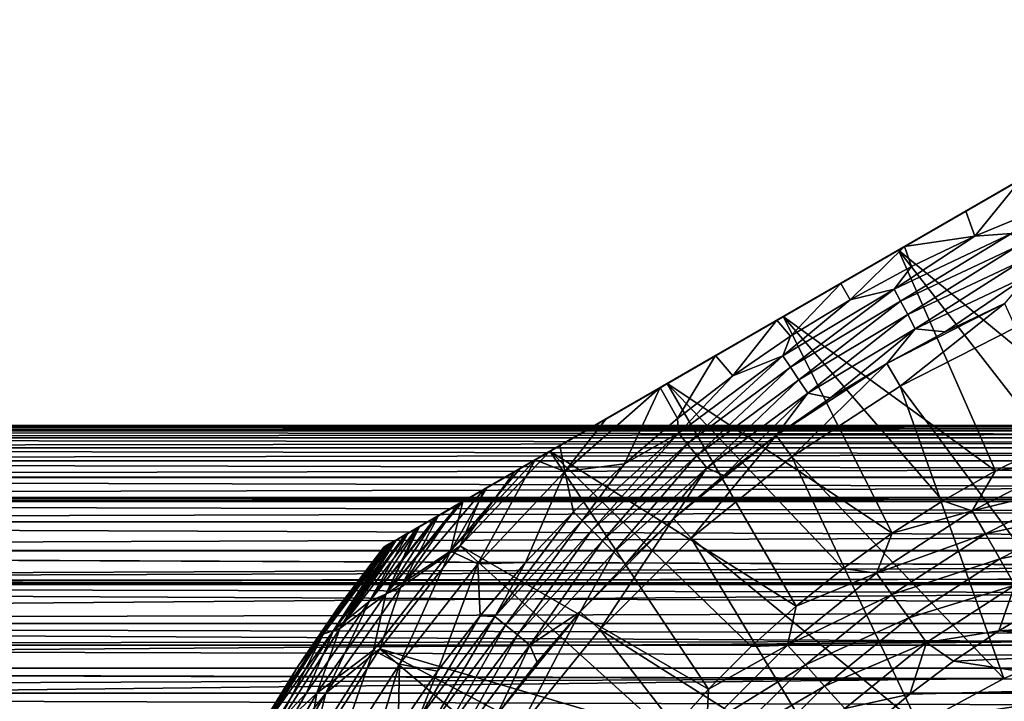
# Model space of a CAD drawing. Header units: metres. Extents: x -109 to 109, y -505 to 40.
# Tile 189 of 256: x -23 to -8, y -30 to -19. Entities that reach past the tile are written whole.
import ezdxf

# ---------------------------------------------------------------- set-up
doc = ezdxf.new("R2010")
doc.units = ezdxf.units.M
doc.layers.add('solid_K244224000C74', color=7, linetype='CONTINUOUS')

msp = doc.modelspace()

# ---------------------------------------------------------------- linework, layer by layer
at = {"layer": 'solid_K244224000C74'}
for points in [[(-3.335342, -19.254299, 68.857361), (-17.164658, -27.238659, 68.857361), (-17.146996, -27.22846, 69.067734)], [(-3.335342, -19.254299, 53.269997), (-17.164658, -27.238659, 53.269997), (-17.164658, -27.238659, 68.857361)], [(-3.335342, -19.254299, 68.857361), (-3.335342, -19.254299, 53.269997), (-17.164658, -27.238659, 68.857361)], [(-3.335342, -19.254299, 53.269997), (-3.355097, -19.265705, 52.929691), (-17.164658, -27.238659, 53.269997)], [(-3.355097, -19.265705, 52.929691), (-17.144903, -27.227253, 52.929691), (-17.164658, -27.238659, 53.269997)], [(-3.353005, -19.264498, 69.067726), (-3.335342, -19.254299, 68.857361), (-17.146996, -27.22846, 69.067734)], [(-3.353005, -19.264498, 69.067726), (-17.146996, -27.22846, 69.067734), (-17.09194, -27.196674, 69.282707)], [(-3.355097, -19.265705, 52.929691), (-3.41511, -19.300354, 52.588116), (-17.144903, -27.227253, 52.929691)], [(-3.41511, -19.300354, 52.588116), (-17.08489, -27.192604, 52.588116), (-17.144903, -27.227253, 52.929691)], [(-3.408067, -19.296288, 69.282722), (-3.353005, -19.264498, 69.067726), (-17.09194, -27.196674, 69.282707)], [(-3.408067, -19.296288, 69.282722), (-17.09194, -27.196674, 69.282707), (-17.076372, -27.187687, 69.32576)], [(-3.41511, -19.300354, 52.588116), (-3.458792, -19.325573, 52.423935), (-17.08489, -27.192604, 52.588116)], [(-3.458792, -19.325573, 52.423935), (-17.041208, -27.167385, 52.423935), (-17.08489, -27.192604, 52.588116)], [(-3.42363, -19.305273, 69.32576), (-3.408067, -19.296288, 69.282722), (-17.076372, -27.187687, 69.32576)], [(-3.42363, -19.305273, 69.32576), (-17.076372, -27.187687, 69.32576), (-16.993389, -27.139776, 69.505981)], [(-3.458792, -19.325573, 52.423935), (-3.518191, -19.359867, 52.24271), (-17.041208, -27.167385, 52.423935)], [(-3.518191, -19.359867, 52.24271), (-16.98181, -27.133091, 52.24271), (-17.041208, -27.167385, 52.423935)], [(-3.506635, -19.353195, 69.506027), (-3.42363, -19.305273, 69.32576), (-16.993389, -27.139776, 69.505981)], [(-3.506635, -19.353195, 69.506027), (-16.993389, -27.139776, 69.505981), (-16.843939, -27.053492, 69.736313)], [(-3.518191, -19.359867, 52.24271), (-3.668252, -19.446505, 51.893597), (-16.98181, -27.133091, 52.24271)], [(-3.656081, -19.439478, 69.736336), (-3.506635, -19.353195, 69.506027), (-16.843939, -27.053492, 69.736313)], [(-3.668252, -19.446505, 51.893597), (-16.831749, -27.046453, 51.893597), (-16.98181, -27.133091, 52.24271)], [(-3.656081, -19.439478, 69.736336), (-16.843939, -27.053492, 69.736313), (-16.806156, -27.031677, 69.784462)], [(-3.668252, -19.446505, 51.893597), (-3.842588, -19.547157, 51.585159), (-16.831749, -27.046453, 51.893597)], [(-3.693844, -19.461281, 69.784462), (-3.656081, -19.439478, 69.736336), (-16.806156, -27.031677, 69.784462)], [(-3.693844, -19.461281, 69.784462), (-16.806156, -27.031677, 69.784462), (-16.638168, -26.93469, 69.968246)], [(-3.861828, -19.558266, 69.968246), (-3.693844, -19.461281, 69.784462), (-16.638168, -26.93469, 69.968246)], [(-3.842588, -19.547157, 51.585159), (-16.657412, -26.945801, 51.585159), (-16.831749, -27.046453, 51.893597)], [(-3.842588, -19.547157, 51.585159), (-3.871681, -19.563955, 51.539776), (-16.657412, -26.945801, 51.585159)], [(-3.871681, -19.563955, 51.539776), (-16.628319, -26.929003, 51.539776), (-16.657412, -26.945801, 51.585159)], [(-3.861828, -19.558266, 69.968246), (-16.638168, -26.93469, 69.968246), (-16.372776, -26.781466, 70.195801)], [(-3.871681, -19.563955, 51.539776), (-4.136624, -19.716921, 51.181793), (-16.628319, -26.929003, 51.539776)], [(-4.127189, -19.711473, 70.195778), (-3.861828, -19.558266, 69.968246), (-16.372776, -26.781466, 70.195801)], [(-4.136624, -19.716921, 51.181793), (-16.363377, -26.776039, 51.181793), (-16.628319, -26.929003, 51.539776)], [(-4.127189, -19.711473, 70.195778), (-16.372776, -26.781466, 70.195801), (-16.340015, -26.762552, 70.220238)], [(-4.136624, -19.716921, 51.181793), (-4.472973, -19.911112, 50.821987), (-16.363377, -26.776039, 51.181793)], [(-4.159983, -19.730406, 70.220238), (-4.127189, -19.711473, 70.195778), (-16.340015, -26.762552, 70.220238)], [(-4.159983, -19.730406, 70.220238), (-16.340015, -26.762552, 70.220238), (-16.045071, -26.592264, 70.414139)], [(-4.45486, -19.900654, 70.414101), (-4.159983, -19.730406, 70.220238), (-16.045071, -26.592264, 70.414139)], [(-4.472973, -19.911112, 50.821987), (-16.027027, -26.581846, 50.821987), (-16.363377, -26.776039, 51.181793)], [(-4.847914, -20.127584, 70.619438), (-4.45486, -19.900654, 70.414101), (-16.045071, -26.592264, 70.414139)], [(-4.472973, -19.911112, 50.821987), (-4.526681, -19.94212, 50.771214), (-16.027027, -26.581846, 50.821987)], [(-4.526681, -19.94212, 50.771214), (-15.973318, -26.550838, 50.771214), (-16.027027, -26.581846, 50.821987)], [(-4.526681, -19.94212, 50.771214), (-4.890847, -20.15237, 50.465565), (-15.973318, -26.550838, 50.771214)], [(-4.847914, -20.127584, 70.619438), (-16.045071, -26.592264, 70.414139), (-15.646781, -26.362312, 70.621895)], [(-4.890847, -20.15237, 50.465565), (-15.609155, -26.34059, 50.465565), (-15.973318, -26.550838, 50.771214)], [(-4.847914, -20.127584, 70.619438), (-15.646781, -26.362312, 70.621895), (-15.189897, -26.09853, 70.808586)], [(-4.890847, -20.15237, 50.465565), (-5.398267, -20.44533, 50.121216), (-15.609155, -26.34059, 50.465565)], [(-5.310028, -20.394384, 70.808563), (-4.847914, -20.127584, 70.619438), (-15.189897, -26.09853, 70.808586)], [(-5.310028, -20.394384, 70.808563), (-15.189897, -26.09853, 70.808586), (-14.65399, -25.789124, 70.978676)], [(-5.310028, -20.394384, 70.808563), (-14.65399, -25.789124, 70.978676), (-5.84601, -20.703835, 70.978676)], [(-5.398267, -20.44533, 50.121216), (-15.101737, -26.04763, 50.121216), (-15.609155, -26.34059, 50.465565)], [(-5.398267, -20.44533, 50.121216), (-5.621648, -20.574299, 49.992058), (-15.101737, -26.04763, 50.121216)], [(-5.621648, -20.574299, 49.992058), (-14.878352, -25.918659, 49.992058), (-15.101737, -26.04763, 50.121216)], [(-5.621648, -20.574299, 49.992058), (-5.999775, -20.79261, 49.800003), (-14.878352, -25.918659, 49.992058)], [(-5.84601, -20.703835, 70.978676), (-14.65399, -25.789124, 70.978676), (-12.877735, -24.763603, 71.376678)], [(-5.84601, -20.703835, 70.978676), (-12.877735, -24.763603, 71.376678), (-7.622265, -21.729355, 71.376678)], [(-5.999775, -20.79261, 49.800003), (-14.500234, -25.700352, 49.800007), (-14.878352, -25.918659, 49.992058)], [(-5.999775, -20.79261, 49.800003), (-6.696299, -21.19475, 49.513718), (-14.500234, -25.700352, 49.800007)], [(-6.696299, -21.19475, 49.513718), (-13.803716, -25.298218, 49.513725), (-14.500234, -25.700352, 49.800007)], [(-6.696299, -21.19475, 49.513718), (-7.484477, -21.649803, 49.274021), (-13.803716, -25.298218, 49.513725)], [(-7.484477, -21.649803, 49.274021), (-13.015549, -24.84317, 49.274029), (-13.803716, -25.298218, 49.513725)], [(-7.484477, -21.649803, 49.274021), (-7.517081, -21.668627, 49.265759), (-13.015549, -24.84317, 49.274029)], [(-7.517081, -21.668627, 49.265759), (-12.982916, -24.824329, 49.265759), (-13.015549, -24.84317, 49.274029)], [(-7.517081, -21.668627, 49.265759), (-8.353824, -22.151722, 49.092327), (-12.982916, -24.824329, 49.265759)], [(-7.622265, -21.729355, 71.376678), (-12.877735, -24.763603, 71.376678), (-11.123573, -23.750837, 71.575195)], [(-7.622265, -21.729355, 71.376678), (-11.123573, -23.750837, 71.575195), (-9.376428, -22.742123, 71.575195)], [(-6.247448, -25.320101, 75.221321), (-7.622265, -21.729355, 71.376678), (-9.376428, -22.742123, 71.575195)], [(-8.22165, -22.533871, 48.599087), (-8.353824, -22.151722, 49.092327), (-7.517081, -21.668627, 49.265759)], [(-7.24394, -22.128891, 48.599087), (-8.22165, -22.533871, 48.599087), (-7.517081, -21.668627, 49.265759)], [(-8.353824, -22.151722, 49.092327), (-12.146212, -24.341257, 49.092335), (-12.982916, -24.824329, 49.265759)], [(-8.353824, -22.151722, 49.092327), (-9.284962, -22.689314, 48.978622), (-12.146212, -24.341257, 49.092335)], [(-8.22165, -22.533871, 48.599087), (-9.284962, -22.689314, 48.978622), (-8.353824, -22.151722, 49.092327)], [(-7.665793, -22.493137, 48.427227), (-8.22165, -22.533871, 48.599087), (-7.24394, -22.128891, 48.599087)], [(-7.665793, -22.493137, 48.427227), (-9.44287, -23.333632, 48.427227), (-8.22165, -22.533871, 48.599087)], [(-9.344378, -23.517897, 48.287544), (-9.44287, -23.333632, 48.427227), (-7.665793, -22.493137, 48.427227)], [(-7.585837, -22.686169, 48.287544), (-9.344378, -23.517897, 48.287544), (-7.665793, -22.493137, 48.427227)], [(-9.44287, -23.333632, 48.427227), (-9.176826, -22.989466, 48.599087), (-8.22165, -22.533871, 48.599087)], [(-8.22165, -22.533871, 48.599087), (-9.176826, -22.989466, 48.599087), (-9.284962, -22.689314, 48.978622)], [(-9.284962, -22.689314, 48.978622), (-11.215078, -23.803667, 48.978626), (-12.146212, -24.341257, 49.092335)], [(-9.284962, -22.689314, 48.978622), (-10.250019, -23.24649, 48.939869), (-11.215078, -23.803667, 48.978626)], [(-7.906123, -26.087486, 75.221321), (-9.376428, -22.742123, 71.575195), (-11.123573, -23.750837, 71.575195)], [(-10.106847, -23.494427, 48.599087), (-10.250019, -23.24649, 48.939869), (-9.284962, -22.689314, 48.978622)], [(-9.176826, -22.989466, 48.599087), (-10.106847, -23.494427, 48.599087), (-9.284962, -22.689314, 48.978622)], [(-7.08718, -25.681328, 75.221321), (-6.247448, -25.320101, 75.221321), (-9.376428, -22.742123, 71.575195)], [(-7.906123, -26.087486, 75.221321), (-7.08718, -25.681328, 75.221321), (-9.376428, -22.742123, 71.575195)], [(-9.236276, -23.720144, 48.184708), (-9.344378, -23.517897, 48.287544), (-7.585837, -22.686169, 48.287544)], [(-7.498078, -22.898037, 48.184708), (-9.236276, -23.720144, 48.184708), (-7.585837, -22.686169, 48.287544)], [(-9.121596, -23.934694, 48.121601), (-9.236276, -23.720144, 48.184708), (-7.498078, -22.898037, 48.184708)], [(-7.404981, -23.122795, 48.121601), (-9.121596, -23.934694, 48.121601), (-7.498078, -22.898037, 48.184708)], [(-9.44287, -23.333632, 48.427227), (-10.106847, -23.494427, 48.599087), (-9.176826, -22.989466, 48.599087)], [(-11.009167, -24.047369, 48.599087), (-11.215078, -23.803667, 48.978626), (-10.250019, -23.24649, 48.939869)], [(-10.106847, -23.494427, 48.599087), (-11.009167, -24.047369, 48.599087), (-10.250019, -23.24649, 48.939869)], [(-8.671086, -23.981709, 48.099998), (-9.121596, -23.934694, 48.121601), (-7.404981, -23.122795, 48.121601)], [(-7.768609, -23.551254, 48.099998), (-8.671086, -23.981709, 48.099998), (-7.404981, -23.122795, 48.121601)], [(-9.44287, -23.333632, 48.427227), (-11.129007, -24.344263, 48.427227), (-10.106847, -23.494427, 48.599087)], [(-11.012929, -24.517988, 48.287544), (-11.129007, -24.344263, 48.427227), (-9.44287, -23.333632, 48.427227)], [(-9.344378, -23.517897, 48.287544), (-11.012929, -24.517988, 48.287544), (-9.44287, -23.333632, 48.427227)], [(-11.129007, -24.344263, 48.427227), (-11.009167, -24.047369, 48.599087), (-10.106847, -23.494427, 48.599087)], [(-10.885523, -24.708664, 48.184708), (-11.012929, -24.517988, 48.287544), (-9.344378, -23.517897, 48.287544)], [(-9.236276, -23.720144, 48.184708), (-10.885523, -24.708664, 48.184708), (-9.344378, -23.517897, 48.287544)], [(-9.550033, -24.458933, 53.099995), (-7.768609, -23.551254, 53.099995), (-9.35, -24.805325, 53.499996)], [(-7.768609, -23.551254, 48.099998), (-7.768609, -23.551254, 53.099995), (-9.550033, -24.458933, 53.099995)], [(-7.768609, -23.551254, 48.099998), (-9.550033, -24.458933, 53.099995), (-8.671086, -23.981709, 48.099998)], [(-7.768609, -23.551254, 53.099995), (-7.605975, -23.9167, 53.499996), (-9.35, -24.805325, 53.499996)], [(-9.472105, -27.029709, 75.221321), (-11.123573, -23.750837, 71.575195), (-12.877735, -24.763603, 71.376678)], [(-11.881311, -24.646778, 48.599087), (-12.146212, -24.341257, 49.092335), (-11.215078, -23.803667, 48.978626)], [(-11.009167, -24.047369, 48.599087), (-11.881311, -24.646778, 48.599087), (-11.215078, -23.803667, 48.978626)], [(-8.701876, -26.537386, 75.221321), (-7.906123, -26.087486, 75.221321), (-11.123573, -23.750837, 71.575195)], [(-9.472105, -27.029709, 75.221321), (-8.701876, -26.537386, 75.221321), (-11.123573, -23.750837, 71.575195)], [(-10.750365, -24.910942, 48.121601), (-10.885523, -24.708664, 48.184708), (-9.236276, -23.720144, 48.184708)], [(-9.121596, -23.934694, 48.121601), (-10.750365, -24.910942, 48.121601), (-9.236276, -23.720144, 48.184708)], [(-10.402714, -24.981462, 48.099998), (-10.750365, -24.910942, 48.121601), (-9.121596, -23.934694, 48.121601)], [(-9.550033, -24.458933, 48.099998), (-10.402714, -24.981462, 48.099998), (-9.121596, -23.934694, 48.121601)], [(-8.671086, -23.981709, 48.099998), (-9.550033, -24.458933, 48.099998), (-9.121596, -23.934694, 48.121601)], [(-8.671086, -23.981709, 48.099998), (-9.550033, -24.458933, 53.099995), (-9.550033, -24.458933, 48.099998)], [(-7.605884, -23.91666, 27.37269), (-6.467299, -28.667719, 9.553786), (-9.350054, -24.805355, 27.37269)], [(-7.605884, -23.91666, 27.37269), (-9.350054, -24.805355, 27.37269), (-7.605975, -23.9167, 53.499996)], [(-9.350054, -24.805355, 27.37269), (-9.35, -24.805325, 53.499996), (-7.605975, -23.9167, 53.499996)], [(-11.129007, -24.344263, 48.427227), (-11.881311, -24.646778, 48.599087), (-11.009167, -24.047369, 48.599087)], [(-12.72089, -25.29101, 48.599087), (-12.982916, -24.824329, 49.265759), (-12.146212, -24.341257, 49.092335)], [(-11.881311, -24.646778, 48.599087), (-12.72089, -25.29101, 48.599087), (-12.146212, -24.341257, 49.092335)], [(-11.129007, -24.344263, 48.427227), (-12.707966, -25.515299, 48.427227), (-11.881311, -24.646778, 48.599087)], [(-12.575418, -25.676809, 48.287544), (-12.707966, -25.515299, 48.427227), (-11.129007, -24.344263, 48.427227)], [(-11.012929, -24.517988, 48.287544), (-12.575418, -25.676809, 48.287544), (-11.129007, -24.344263, 48.427227)], [(-12.429935, -25.85408, 48.184708), (-12.575418, -25.676809, 48.287544), (-11.012929, -24.517988, 48.287544)], [(-10.885523, -24.708664, 48.184708), (-12.429935, -25.85408, 48.184708), (-11.012929, -24.517988, 48.287544)], [(-11.226751, -25.547813, 53.099995), (-9.550033, -24.458933, 53.099995), (-10.991584, -25.871382, 53.499996)], [(-9.550033, -24.458933, 48.099998), (-9.550033, -24.458933, 53.099995), (-11.226751, -25.547813, 53.099995)], [(-9.550033, -24.458933, 48.099998), (-11.226751, -25.547813, 53.099995), (-10.402714, -24.981462, 48.099998)], [(-9.550033, -24.458933, 53.099995), (-9.35, -24.805325, 53.499996), (-10.991584, -25.871382, 53.499996)], [(-12.707966, -25.515299, 48.427227), (-12.72089, -25.29101, 48.599087), (-11.881311, -24.646778, 48.599087)], [(-12.275603, -26.042135, 48.121601), (-12.429935, -25.85408, 48.184708), (-10.885523, -24.708664, 48.184708)], [(-10.750365, -24.910942, 48.121601), (-12.275603, -26.042135, 48.121601), (-10.885523, -24.708664, 48.184708)], [(-10.927034, -28.135717, 75.221321), (-12.877735, -24.763603, 71.376678), (-14.65399, -25.789124, 70.978676)], [(-14.425124, -26.094858, 49.266903), (-13.015549, -24.84317, 49.274029), (-12.982916, -24.824329, 49.265759)], [(-14.425124, -26.094858, 49.266903), (-12.982916, -24.824329, 49.265759), (-13.525601, -25.978298, 48.599087)], [(-14.425124, -26.094858, 49.266903), (-13.803716, -25.298218, 49.513725), (-13.015549, -24.84317, 49.274029)], [(-12.72089, -25.29101, 48.599087), (-13.525601, -25.978298, 48.599087), (-12.982916, -24.824329, 49.265759)], [(-10.21455, -27.563007, 75.221321), (-9.472105, -27.029709, 75.221321), (-12.877735, -24.763603, 71.376678)], [(-10.927034, -28.135717, 75.221321), (-10.21455, -27.563007, 75.221321), (-12.877735, -24.763603, 71.376678)], [(-9.350054, -24.805355, 27.37269), (-7.778687, -29.229525, 10.237964), (-10.991647, -25.871428, 27.37269)], [(-9.350054, -24.805355, 27.37269), (-10.991647, -25.871428, 27.37269), (-10.991584, -25.871382, 53.499996)], [(-9.350054, -24.805355, 27.37269), (-10.991584, -25.871382, 53.499996), (-9.35, -24.805325, 53.499996)], [(-9.350054, -24.805355, 27.37269), (-6.467299, -28.667719, 9.553786), (-7.778687, -29.229525, 10.237964)], [(-12.019963, -26.156466, 48.099998), (-12.275603, -26.042135, 48.121601), (-10.750365, -24.910942, 48.121601)], [(-11.226751, -25.547813, 48.099998), (-12.019963, -26.156466, 48.099998), (-10.750365, -24.910942, 48.121601)], [(-10.402714, -24.981462, 48.099998), (-11.226751, -25.547813, 48.099998), (-10.750365, -24.910942, 48.121601)], [(-10.402714, -24.981462, 48.099998), (-11.226751, -25.547813, 53.099995), (-11.226751, -25.547813, 48.099998)], [(-14.425124, -26.094858, 49.266903), (-14.500234, -25.700352, 49.800007), (-13.803716, -25.298218, 49.513725)], [(-12.707966, -25.515299, 48.427227), (-13.525601, -25.978298, 48.599087), (-12.72089, -25.29101, 48.599087)], [(56.00713, -25.481113, 1.588767), (-56.00713, -25.481115, 1.588776), (-56.145168, -25.585573, 2.399046)], [(56.145168, -25.585571, 2.399036), (56.00713, -25.481113, 1.588767), (-56.145168, -25.585573, 2.399046)], [(56.145, -25.585453, -2.398283), (-56.144997, -25.585453, -2.398275), (-56.007065, -25.481068, -1.588315)], [(55.926239, -25.419962, 0.788923), (-55.926239, -25.419962, 0.788929), (-56.00713, -25.481115, 1.588776)], [(56.00713, -25.481113, 1.588767), (55.926239, -25.419962, 0.788923), (-56.00713, -25.481115, 1.588776)], [(56.007065, -25.48107, -1.588323), (-56.007065, -25.481068, -1.588315), (-55.92625, -25.419952, -0.788734)], [(56.007065, -25.48107, -1.588323), (56.145, -25.585453, -2.398283), (-56.007065, -25.481068, -1.588315)], [(55.92625, -25.419952, -0.788741), (-55.92625, -25.419952, -0.788734), (-55.900002, -25.4)], [(55.92625, -25.419952, -0.788741), (56.007065, -25.48107, -1.588323), (-55.92625, -25.419952, -0.788734)], [(55.900002, -25.4), (-55.900002, -25.4), (-55.926239, -25.419962, 0.788929)], [(55.926239, -25.419962, 0.788923), (55.900002, -25.4), (-55.926239, -25.419962, 0.788929)], [(55.900002, -25.4), (55.92625, -25.419952, -0.788741), (-55.900002, -25.4)], [(56.145168, -25.585571, 2.399036), (-56.145168, -25.585573, 2.399046), (-56.343472, -25.735743, 3.219076)], [(56.343468, -25.735741, 3.219064), (56.145168, -25.585571, 2.399036), (-56.343472, -25.735743, 3.219076)], [(56.343189, -25.735518, -3.218012), (-56.343185, -25.735516, -3.218002), (-56.144997, -25.585453, -2.398275)], [(56.145, -25.585453, -2.398283), (56.343189, -25.735518, -3.218012), (-56.144997, -25.585453, -2.398275)], [(-12.707966, -25.515299, 48.427227), (-14.164539, -26.835461, 48.427227), (-13.525601, -25.978298, 48.599087)], [(-14.016799, -26.9832, 48.287544), (-14.164539, -26.835461, 48.427227), (-12.707966, -25.515299, 48.427227)], [(-12.575418, -25.676809, 48.287544), (-14.016799, -26.9832, 48.287544), (-12.707966, -25.515299, 48.427227)], [(-12.780293, -26.805843, 53.099995), (-11.226751, -25.547813, 53.099995), (-12.512742, -27.103191, 53.499996)], [(-11.226751, -25.547813, 48.099998), (-11.226751, -25.547813, 53.099995), (-12.780293, -26.805843, 53.099995)], [(-11.226751, -25.547813, 48.099998), (-12.780293, -26.805843, 53.099995), (-12.019963, -26.156466, 48.099998)], [(-11.226751, -25.547813, 53.099995), (-10.991584, -25.871382, 53.499996), (-12.512742, -27.103191, 53.499996)], [(56.343468, -25.735741, 3.219064), (-56.343472, -25.735743, 3.219076), (-56.605263, -25.93416, 4.047279)], [(56.605259, -25.934156, 4.047266), (56.343468, -25.735741, 3.219064), (-56.605263, -25.93416, 4.047279)], [(56.604801, -25.933823, -4.046021), (-56.604797, -25.933819, -4.046009), (-56.343185, -25.735516, -3.218002)], [(56.343189, -25.735518, -3.218012), (56.604801, -25.933823, -4.046021), (-56.343185, -25.735516, -3.218002)], [(-14.425124, -26.094858, 49.266903), (-14.878352, -25.918659, 49.992058), (-14.500234, -25.700352, 49.800007)], [(-13.854642, -27.145357, 48.184708), (-14.016799, -26.9832, 48.287544), (-12.575418, -25.676809, 48.287544)], [(-12.429935, -25.85408, 48.184708), (-13.854642, -27.145357, 48.184708), (-12.575418, -25.676809, 48.287544)], [(-6.71958, -25.907576, 75.527054), (-7.08718, -25.681328, 75.221321), (-7.906123, -26.087486, 75.221321)], [(56.605259, -25.934156, 4.047266), (-56.605263, -25.93416, 4.047279), (-56.935085, -26.18395, 4.883103)], [(56.935081, -26.183947, 4.883091), (56.605259, -25.934156, 4.047266), (-56.935085, -26.18395, 4.883103)], [(56.934498, -26.183502, -4.881743), (-56.93449, -26.183498, -4.881732), (-56.604797, -25.933819, -4.046009)], [(56.604801, -25.933823, -4.046021), (56.934498, -26.183502, -4.881743), (-56.604797, -25.933819, -4.046009)], [(-16.160381, -27.299284, 49.994743), (-15.101737, -26.04763, 50.121216), (-14.878352, -25.918659, 49.992058)], [(-16.160381, -27.299284, 49.994743), (-14.878352, -25.918659, 49.992058), (-15.744106, -27.495535, 49.266903)], [(-12.253854, -29.39255, 75.221321), (-14.65399, -25.789124, 70.978676), (-16.009871, -27.223417, 70.978676)], [(-15.189897, -26.09853, 70.808586), (-16.009871, -27.223417, 70.978676), (-14.65399, -25.789124, 70.978676)], [(-15.744106, -27.495535, 49.266903), (-14.878352, -25.918659, 49.992058), (-14.425124, -26.094858, 49.266903)], [(-11.607468, -28.746162, 75.221321), (-10.927034, -28.135717, 75.221321), (-14.65399, -25.789124, 70.978676)], [(-12.253854, -29.39255, 75.221321), (-11.607468, -28.746162, 75.221321), (-14.65399, -25.789124, 70.978676)], [(-13.68262, -27.317381, 48.121601), (-13.854642, -27.145357, 48.184708), (-12.429935, -25.85408, 48.184708)], [(-12.275603, -26.042135, 48.121601), (-13.68262, -27.317381, 48.121601), (-12.429935, -25.85408, 48.184708)], [(-12.512582, -27.103046, 27.37269), (-12.512742, -27.103191, 53.499996), (-10.991584, -25.871382, 53.499996)], [(-10.991647, -25.871428, 27.37269), (-12.512582, -27.103046, 27.37269), (-10.991584, -25.871382, 53.499996)], [(-10.991647, -25.871428, 27.37269), (-9.074726, -29.933662, 10.995278), (-12.512582, -27.103046, 27.37269)], [(-10.991647, -25.871428, 27.37269), (-7.778687, -29.229525, 10.237964), (-9.074726, -29.933662, 10.995278)], [(-8.260358, -26.69264, 75.527054), (-6.71958, -25.907576, 75.527054), (-7.906123, -26.087486, 75.221321)], [(-6.556152, -26.274643, 75.773232), (-6.71958, -25.907576, 75.527054), (-8.260358, -26.69264, 75.527054)], [(-16.160381, -27.299284, 49.994743), (-15.609155, -26.34059, 50.465565), (-15.101737, -26.04763, 50.121216)], [(-14.425124, -26.094858, 49.266903), (-13.525601, -25.978298, 48.599087), (-14.293241, -26.70676, 48.599087)], [(-14.164539, -26.835461, 48.427227), (-14.293241, -26.70676, 48.599087), (-13.525601, -25.978298, 48.599087)], [(-13.505772, -27.494293, 48.099998), (-13.68262, -27.317381, 48.121601), (-12.275603, -26.042135, 48.121601)], [(-12.780293, -26.805843, 48.099998), (-13.505772, -27.494293, 48.099998), (-12.275603, -26.042135, 48.121601)], [(-12.019963, -26.156466, 48.099998), (-12.780293, -26.805843, 48.099998), (-12.275603, -26.042135, 48.121601)], [(56.935081, -26.183947, 4.883091), (-56.935085, -26.18395, 4.883103), (-57.339417, -26.490017, 5.728909)], [(57.339409, -26.490013, 5.728898), (56.935081, -26.183947, 4.883091), (-57.339417, -26.490017, 5.728909)], [(57.338661, -26.489441, -5.727451), (-57.338654, -26.489437, -5.727439), (-56.93449, -26.183498, -4.881732)], [(56.934498, -26.183502, -4.881743), (57.338661, -26.489441, -5.727451), (-56.93449, -26.183498, -4.881732)], [(-15.646781, -26.362312, 70.621895), (-16.009871, -27.223417, 70.978676), (-15.189897, -26.09853, 70.808586)], [(-15.744106, -27.495535, 49.266903), (-14.425124, -26.094858, 49.266903), (-15.021703, -27.474398, 48.599087)], [(-14.425124, -26.094858, 49.266903), (-14.293241, -26.70676, 48.599087), (-15.021703, -27.474398, 48.599087)], [(-12.019963, -26.156466, 48.099998), (-12.780293, -26.805843, 53.099995), (-12.780293, -26.805843, 48.099998)], [(-8.260358, -26.69264, 75.527054), (-7.906123, -26.087486, 75.221321), (-8.701876, -26.537386, 75.221321)], [(-16.917259, -27.851263, 70.621857), (-16.009871, -27.223417, 70.978676), (-15.646781, -26.362312, 70.621895)], [(-16.917259, -27.851263, 70.621857), (-15.646781, -26.362312, 70.621895), (-16.045071, -26.592264, 70.414139)], [(-16.160381, -27.299284, 49.994743), (-15.973318, -26.550838, 50.771214), (-15.609155, -26.34059, 50.465565)], [(-8.059456, -27.040613, 75.773232), (-6.556152, -26.274643, 75.773232), (-8.260358, -26.69264, 75.527054)], [(-6.37906, -26.672398, 75.953461), (-6.556152, -26.274643, 75.773232), (-8.059456, -27.040613, 75.773232)], [(57.416393, -26.548431, -5.874703), (-57.416397, -26.548431, -5.874704), (-57.338654, -26.489437, -5.727439)], [(57.339409, -26.490013, 5.728898), (-57.339417, -26.490017, 5.728909), (-57.416386, -26.548424, 5.874689)], [(57.416386, -26.548426, 5.87469), (57.339409, -26.490013, 5.728898), (-57.416386, -26.548424, 5.874689)], [(57.338661, -26.489441, -5.727451), (57.416393, -26.548431, -5.874703), (-57.338654, -26.489437, -5.727439)], [(57.416386, -26.548426, 5.87469), (-57.416386, -26.548424, 5.874689), (-57.82552, -26.858055, 6.585239)], [(57.825512, -26.858049, 6.585228), (57.416386, -26.548426, 5.87469), (-57.82552, -26.858055, 6.585239)], [(57.824528, -26.857307, -6.583634), (-57.82452, -26.857302, -6.583623), (-57.416397, -26.548431, -5.874704)], [(57.416393, -26.548431, -5.874703), (57.824528, -26.857307, -6.583634), (-57.416397, -26.548431, -5.874704)], [(-17.136429, -27.951527, 50.771175), (-16.027027, -26.581846, 50.821987), (-15.973318, -26.550838, 50.771214)], [(-17.136429, -27.951527, 50.771175), (-15.973318, -26.550838, 50.771214), (-16.160381, -27.299284, 49.994743)], [(-17.136429, -27.951527, 50.771175), (-16.363377, -26.776039, 51.181793), (-16.027027, -26.581846, 50.821987)], [(-16.917259, -27.851263, 70.621857), (-16.045071, -26.592264, 70.414139), (-16.340015, -26.762552, 70.220238)], [(-8.260358, -26.69264, 75.527054), (-8.701876, -26.537386, 75.221321), (-9.472105, -27.029709, 75.221321)], [(-7.841757, -27.417679, 75.953461), (-6.37906, -26.672398, 75.953461), (-8.059456, -27.040613, 75.773232)], [(-6.192674, -27.091026, 76.063286), (-6.37906, -26.672398, 75.953461), (-7.841757, -27.417679, 75.953461)], [(-17.388868, -28.064449, 70.220169), (-16.340015, -26.762552, 70.220238), (-16.372776, -26.781466, 70.195801)], [(-16.917259, -27.851263, 70.621857), (-16.340015, -26.762552, 70.220238), (-17.388868, -28.064449, 70.220169)], [(-17.388868, -28.064449, 70.220169), (-16.372776, -26.781466, 70.195801), (-16.638168, -26.93469, 69.968246)], [(-17.136429, -27.951527, 50.771175), (-16.628319, -26.929003, 51.539776), (-16.363377, -26.776039, 51.181793)], [(-15.484701, -28.292034, 48.427227), (-15.021703, -27.474398, 48.599087), (-14.293241, -26.70676, 48.599087)], [(-14.164539, -26.835461, 48.427227), (-15.484701, -28.292034, 48.427227), (-14.293241, -26.70676, 48.599087)], [(-14.194144, -28.219692, 53.099995), (-12.780293, -26.805843, 53.099995), (-13.896809, -28.487257, 53.499996)], [(-12.780293, -26.805843, 48.099998), (-12.780293, -26.805843, 53.099995), (-14.194144, -28.219692, 53.099995)], [(-12.780293, -26.805843, 48.099998), (-14.194144, -28.219692, 53.099995), (-13.505772, -27.494293, 48.099998)], [(-12.780293, -26.805843, 53.099995), (-12.512742, -27.103191, 53.499996), (-13.896809, -28.487257, 53.499996)], [(-9.710632, -27.63446, 75.527054), (-8.260358, -26.69264, 75.527054), (-9.472105, -27.029709, 75.221321)], [(-8.059456, -27.040613, 75.773232), (-8.260358, -26.69264, 75.527054), (-9.710632, -27.63446, 75.527054)], [(57.825512, -26.858049, 6.585228), (-57.82552, -26.858055, 6.585239), (-58.401409, -27.294313, 7.450783)], [(58.401402, -27.294308, 7.450772), (57.825512, -26.858049, 6.585228), (-58.401409, -27.294313, 7.450783)], [(58.400108, -27.293329, -7.448972), (-58.400101, -27.293324, -7.44896), (-57.82452, -26.857302, -6.583623)], [(57.824528, -26.857307, -6.583634), (58.400108, -27.293329, -7.448972), (-57.82452, -26.857302, -6.583623)], [(-17.835022, -28.474245, 51.584679), (-16.831749, -27.046453, 51.893597), (-16.657412, -26.945801, 51.585159)], [(-17.835022, -28.474245, 51.584679), (-16.657412, -26.945801, 51.585159), (-17.136429, -27.951527, 50.771175)], [(-17.388868, -28.064449, 70.220169), (-16.638168, -26.93469, 69.968246), (-16.806156, -27.031677, 69.784462)], [(-17.136429, -27.951527, 50.771175), (-16.657412, -26.945801, 51.585159), (-16.628319, -26.929003, 51.539776)], [(-15.323192, -28.424582, 48.287544), (-15.484701, -28.292034, 48.427227), (-14.164539, -26.835461, 48.427227)], [(-14.016799, -26.9832, 48.287544), (-15.323192, -28.424582, 48.287544), (-14.164539, -26.835461, 48.427227)], [(-17.928751, -28.505419, 69.784859), (-16.806156, -27.031677, 69.784462), (-16.843939, -27.053492, 69.736313)], [(-17.388868, -28.064449, 70.220169), (-16.806156, -27.031677, 69.784462), (-17.928751, -28.505419, 69.784859)], [(-17.928751, -28.505419, 69.784859), (-16.843939, -27.053492, 69.736313), (-16.993389, -27.139776, 69.505981)], [(-17.835022, -28.474245, 51.584679), (-16.98181, -27.133091, 52.24271), (-16.831749, -27.046453, 51.893597)], [(-15.145921, -28.570065, 48.184708), (-15.323192, -28.424582, 48.287544), (-14.016799, -26.9832, 48.287544)], [(-13.854642, -27.145357, 48.184708), (-15.145921, -28.570065, 48.184708), (-14.016799, -26.9832, 48.287544)], [(-12.512582, -27.103046, 27.37269), (-10.305514, -30.769566, 11.777021), (-13.896953, -28.487419, 27.37269)], [(-12.512582, -27.103046, 27.37269), (-13.896953, -28.487419, 27.37269), (-12.512742, -27.103191, 53.499996)], [(-13.896953, -28.487419, 27.37269), (-13.896809, -28.487257, 53.499996), (-12.512742, -27.103191, 53.499996)], [(-12.512582, -27.103046, 27.37269), (-9.074726, -29.933662, 10.995278), (-10.305514, -30.769566, 11.777021)], [(-9.710632, -27.63446, 75.527054), (-9.472105, -27.029709, 75.221321), (-10.21455, -27.563007, 75.221321)], [(-9.474458, -27.959528, 75.773232), (-8.059456, -27.040613, 75.773232), (-9.710632, -27.63446, 75.527054)], [(-7.841757, -27.417679, 75.953461), (-8.059456, -27.040613, 75.773232), (-9.474458, -27.959528, 75.773232)], [(-7.612633, -27.814533, 76.063286), (-6.192674, -27.091026, 76.063286), (-7.841757, -27.417679, 75.953461)], [(-18.470243, -29.04801, 53.269997), (-17.164658, -27.238659, 68.857361), (-17.164658, -27.238659, 53.269997)], [(-17.840405, -28.126772, 68.857361), (-17.164658, -27.238659, 68.857361), (-18.470243, -29.04801, 53.269997)], [(-18.470243, -29.04801, 53.269997), (-17.164658, -27.238659, 53.269997), (-18.07929, -28.554926, 52.423187)], [(-18.10268, -28.563395, 69.32666), (-17.076372, -27.187687, 69.32576), (-17.840405, -28.126772, 68.857361)], [(-17.928751, -28.505419, 69.784859), (-17.076372, -27.187687, 69.32576), (-18.10268, -28.563395, 69.32666)], [(-18.07929, -28.554926, 52.423187), (-17.08489, -27.192604, 52.588116), (-17.041208, -27.167385, 52.423935)], [(-18.07929, -28.554926, 52.423187), (-17.041208, -27.167385, 52.423935), (-17.835022, -28.474245, 51.584679)], [(-18.07929, -28.554926, 52.423187), (-17.144903, -27.227253, 52.929691), (-17.08489, -27.192604, 52.588116)], [(-18.07929, -28.554926, 52.423187), (-17.164658, -27.238659, 53.269997), (-17.144903, -27.227253, 52.929691)], [(-17.928751, -28.505419, 69.784859), (-16.993389, -27.139776, 69.505981), (-17.076372, -27.187687, 69.32576)], [(-17.840405, -28.126772, 68.857361), (-17.076372, -27.187687, 69.32576), (-17.09194, -27.196674, 69.282707)], [(-17.840405, -28.126772, 68.857361), (-17.09194, -27.196674, 69.282707), (-17.146996, -27.22846, 69.067734)], [(-17.840405, -28.126772, 68.857361), (-17.146996, -27.22846, 69.067734), (-17.164658, -27.238659, 68.857361)], [(-17.835022, -28.474245, 51.584679), (-17.041208, -27.167385, 52.423935), (-16.98181, -27.133091, 52.24271)], [(-12.864299, -30.072985, 75.221321), (-16.009871, -27.223417, 70.978676), (-17.225946, -28.778015, 70.978676)], [(-16.917259, -27.851263, 70.621857), (-17.225946, -28.778015, 70.978676), (-16.009871, -27.223417, 70.978676)], [(-12.864299, -30.072985, 75.221321), (-12.253854, -29.39255, 75.221321), (-16.009871, -27.223417, 70.978676)], [(-14.957866, -28.724398, 48.121601), (-15.145921, -28.570065, 48.184708), (-13.854642, -27.145357, 48.184708)], [(-13.68262, -27.317381, 48.121601), (-14.957866, -28.724398, 48.121601), (-13.854642, -27.145357, 48.184708)], [(59.040821, -27.778706, -8.279939), (-59.040825, -27.778708, -8.279941), (-58.400101, -27.293324, -7.44896)], [(-58.401409, -27.294313, 7.450783), (-59.040691, -27.778601, 8.279771), (-0.536892, -27.534481, 7.876534)], [(-0.536892, -27.534481, 7.876534), (58.401402, -27.294308, 7.450772), (-58.401409, -27.294313, 7.450783)], [(58.400108, -27.293329, -7.448972), (59.040821, -27.778706, -8.279939), (-58.400101, -27.293324, -7.44896)], [(-17.321812, -28.800722, 49.994743), (-16.160381, -27.299284, 49.994743), (-16.927635, -29.012396, 49.266903)], [(-17.136429, -27.951527, 50.771175), (-16.160381, -27.299284, 49.994743), (-17.321812, -28.800722, 49.994743)], [(-16.160381, -27.299284, 49.994743), (-15.744106, -27.495535, 49.266903), (-16.927635, -29.012396, 49.266903)], [(-14.194144, -28.219692, 48.099998), (-14.957866, -28.724398, 48.121601), (-13.68262, -27.317381, 48.121601)], [(-13.505772, -27.494293, 48.099998), (-14.194144, -28.219692, 48.099998), (-13.68262, -27.317381, 48.121601)], [(-9.218538, -28.311771, 75.953461), (-7.841757, -27.417679, 75.953461), (-9.474458, -27.959528, 75.773232)], [(-7.612633, -27.814533, 76.063286), (-7.841757, -27.417679, 75.953461), (-9.218538, -28.311771, 75.953461)], [(-59.040691, -27.778601, 8.279771), (-1.626404, -27.594793, 7.978748), (-0.536892, -27.534481, 7.876534)], [(-16.927635, -29.012396, 49.266903), (-15.744106, -27.495535, 49.266903), (-16.353222, -29.118689, 48.599087)], [(-15.744106, -27.495535, 49.266903), (-15.708991, -28.27911, 48.599087), (-16.353222, -29.118689, 48.599087)], [(-15.744106, -27.495535, 49.266903), (-15.021703, -27.474398, 48.599087), (-15.708991, -28.27911, 48.599087)], [(-15.484701, -28.292034, 48.427227), (-15.708991, -28.27911, 48.599087), (-15.021703, -27.474398, 48.599087)], [(-13.505772, -27.494293, 48.099998), (-14.194144, -28.219692, 53.099995), (-14.194144, -28.219692, 48.099998)], [(-9.710632, -27.63446, 75.527054), (-10.21455, -27.563007, 75.221321), (-10.927034, -28.135717, 75.221321)], [(-59.075672, -27.805113, 8.321956), (-3.936935, -27.931931, 8.519716), (-2.754331, -27.722691, 8.189813)], [(-59.040691, -27.778601, 8.279771), (-59.075672, -27.805113, 8.321956), (-2.754331, -27.722691, 8.189813)], [(-59.040691, -27.778601, 8.279771), (-2.754331, -27.722691, 8.189813), (-1.626404, -27.594793, 7.978748)], [(-11.054516, -28.722715, 75.527054), (-9.710632, -27.63446, 75.527054), (-10.927034, -28.135717, 75.221321)], [(-9.474458, -27.959528, 75.773232), (-9.710632, -27.63446, 75.527054), (-11.054516, -28.722715, 75.527054)], [(-59.075672, -27.805113, 8.321956), (-59.857697, -28.397135, 9.193899), (-3.936935, -27.931931, 8.519716)], [(59.855968, -28.395823, -9.1921), (-59.855961, -28.395815, -9.19209), (-59.0741, -27.803925, -8.320071)], [(59.074108, -27.80393, -8.320083), (-59.0741, -27.803925, -8.320071), (-59.040825, -27.778708, -8.279941)], [(59.074108, -27.80393, -8.320083), (59.855968, -28.395823, -9.1921), (-59.0741, -27.803925, -8.320071)], [(59.040821, -27.778706, -8.279939), (59.074108, -27.80393, -8.320083), (-59.040825, -27.778708, -8.279941)], [(-18.046829, -29.450333, 70.621857), (-17.225946, -28.778015, 70.978676), (-16.917259, -27.851263, 70.621857)], [(-18.046829, -29.450333, 70.621857), (-16.917259, -27.851263, 70.621857), (-17.388868, -28.064449, 70.220169)], [(-8.949187, -28.682501, 76.063286), (-7.612633, -27.814533, 76.063286), (-9.218538, -28.311771, 75.953461)], [(-8.949187, -28.682501, 76.063286), (-7.854372, -28.506477, 76.099998), (-7.612633, -27.814533, 76.063286)], [(-7.612633, -27.814533, 76.063286), (-7.854372, -28.506477, 76.099998), (-7.140938, -28.085413, 76.099998)], [(-59.857697, -28.397135, 9.193899), (-5.178595, -28.240583, 8.97537), (-3.936935, -27.931931, 8.519716)], [(-18.180498, -29.450569, 50.771175), (-17.136429, -27.951527, 50.771175), (-17.321812, -28.800722, 49.994743)], [(-17.835022, -28.474245, 51.584679), (-17.136429, -27.951527, 50.771175), (-18.180498, -29.450569, 50.771175)], [(-10.785657, -29.021315, 75.773232), (-9.474458, -27.959528, 75.773232), (-11.054516, -28.722715, 75.527054)], [(-9.218538, -28.311771, 75.953461), (-9.474458, -27.959528, 75.773232), (-10.785657, -29.021315, 75.773232)], [(-18.470243, -29.04801, 68.857361), (-17.840405, -28.126772, 68.857361), (-18.470243, -29.04801, 53.269997)], [(-18.10268, -28.563395, 69.32666), (-17.840405, -28.126772, 68.857361), (-18.470243, -29.04801, 68.857361)], [(-18.336142, -29.446337, 70.220169), (-17.388868, -28.064449, 70.220169), (-17.928751, -28.505419, 69.784859)], [(-18.046829, -29.450333, 70.621857), (-17.388868, -28.064449, 70.220169), (-18.336142, -29.446337, 70.220169)], [(-11.054516, -28.722715, 75.527054), (-10.927034, -28.135717, 75.221321), (-11.607468, -28.746162, 75.221321)], [(-1.509216, -28.087914, 76.099998), (-7.140938, -28.085413, 76.099998), (-7.854372, -28.506477, 76.099998)], [(-2.997975, -28.350409, 76.099998), (-1.509216, -28.087914, 76.099998), (-7.854372, -28.506477, 76.099998)], [(-59.857697, -28.397135, 9.193899), (-6.467299, -28.667719, 9.553786), (-5.178595, -28.240583, 8.97537)], [(-16.655737, -29.870993, 48.427227), (-16.353222, -29.118689, 48.599087), (-15.708991, -28.27911, 48.599087)], [(-15.484701, -28.292034, 48.427227), (-16.655737, -29.870993, 48.427227), (-15.708991, -28.27911, 48.599087)], [(-16.482012, -29.987072, 48.287544), (-16.655737, -29.870993, 48.427227), (-15.484701, -28.292034, 48.427227)], [(-15.323192, -28.424582, 48.287544), (-16.482012, -29.987072, 48.287544), (-15.484701, -28.292034, 48.427227)], [(-15.452178, -29.773237, 53.099995), (-14.194144, -28.219692, 53.099995), (-15.128618, -30.008415, 53.499996)], [(-14.194144, -28.219692, 48.099998), (-14.194144, -28.219692, 53.099995), (-15.452178, -29.773237, 53.099995)], [(-14.194144, -28.219692, 48.099998), (-15.452178, -29.773237, 53.099995), (-14.843534, -28.980038, 48.099998)], [(-14.194144, -28.219692, 53.099995), (-13.896809, -28.487257, 53.499996), (-15.128618, -30.008415, 53.499996)], [(-14.194144, -28.219692, 48.099998), (-14.843534, -28.980038, 48.099998), (-14.957866, -28.724398, 48.121601)], [(-10.494319, -29.344877, 75.953461), (-9.218538, -28.311771, 75.953461), (-10.785657, -29.021315, 75.773232)], [(-8.949187, -28.682501, 76.063286), (-9.218538, -28.311771, 75.953461), (-10.494319, -29.344877, 75.953461)], [(-59.857697, -28.397135, 9.193899), (-60.291336, -28.725615, 9.628056), (-6.467299, -28.667719, 9.553786)], [(60.289574, -28.724268, -9.62634), (-60.289562, -28.724262, -9.626331), (-59.855961, -28.395815, -9.19209)], [(59.855968, -28.395823, -9.1921), (60.289574, -28.724268, -9.62634), (-59.855961, -28.395815, -9.19209)], [(-16.291336, -30.114477, 48.184708), (-16.482012, -29.987072, 48.287544), (-15.323192, -28.424582, 48.287544)], [(-15.145921, -28.570065, 48.184708), (-16.291336, -30.114477, 48.184708), (-15.323192, -28.424582, 48.287544)], [(-4.446283, -28.784016, 76.099998), (-2.997975, -28.350409, 76.099998), (-7.854372, -28.506477, 76.099998)], [(-18.10268, -28.563395, 69.32666), (-18.470243, -29.04801, 68.857361), (-19.052559, -30, 68.857361)], [(-19.020573, -30.018467, 69.32666), (-18.10268, -28.563395, 69.32666), (-19.052559, -30, 68.857361)], [(-18.925274, -30.073486, 69.784859), (-17.928751, -28.505419, 69.784859), (-19.020573, -30.018467, 69.32666)], [(-17.928751, -28.505419, 69.784859), (-18.10268, -28.563395, 69.32666), (-19.020573, -30.018467, 69.32666)], [(-19.007708, -30.025133, 52.423187), (-18.07929, -28.554926, 52.423187), (-18.874708, -30.103765, 51.584679)], [(-18.470243, -29.04801, 53.269997), (-18.07929, -28.554926, 52.423187), (-19.007708, -30.025133, 52.423187)], [(-18.336142, -29.446337, 70.220169), (-17.928751, -28.505419, 69.784859), (-18.925274, -30.073486, 69.784859)], [(-18.874708, -30.103765, 51.584679), (-17.835022, -28.474245, 51.584679), (-18.180498, -29.450569, 50.771175)], [(-18.07929, -28.554926, 52.423187), (-17.835022, -28.474245, 51.584679), (-18.874708, -30.103765, 51.584679)], [(-16.089058, -30.249634, 48.121601), (-16.291336, -30.114477, 48.184708), (-15.145921, -28.570065, 48.184708)], [(-14.957866, -28.724398, 48.121601), (-16.089058, -30.249634, 48.121601), (-15.145921, -28.570065, 48.184708)], [(-15.128572, -30.008352, 27.37269), (-15.128618, -30.008415, 53.499996), (-13.896809, -28.487257, 53.499996)], [(-13.896953, -28.487419, 27.37269), (-15.128572, -30.008352, 27.37269), (-13.896809, -28.487257, 53.499996)], [(-13.896953, -28.487419, 27.37269), (-11.405212, -31.693348, 12.519834), (-15.128572, -30.008352, 27.37269)], [(-13.896953, -28.487419, 27.37269), (-10.305514, -30.769566, 11.777021), (-11.405212, -31.693348, 12.519834)], [(-8.949187, -28.682501, 76.063286), (-8.542582, -28.966572, 76.099998), (-7.854372, -28.506477, 76.099998)], [(-4.446283, -28.784016, 76.099998), (-7.854372, -28.506477, 76.099998), (-8.542582, -28.966572, 76.099998)], [(60.753227, -29.075098, -10.05767), (-60.753227, -29.075098, -10.05767), (-60.289562, -28.724262, -9.626331)], [(-60.753155, -29.075052, 10.057616), (-7.778687, -29.229525, 10.237964), (-6.467299, -28.667719, 9.553786)], [(-60.291336, -28.725615, 9.628056), (-60.753155, -29.075052, 10.057616), (-6.467299, -28.667719, 9.553786)], [(60.289574, -28.724268, -9.62634), (60.753227, -29.075098, -10.05767), (-60.289562, -28.724262, -9.626331)], [(-15.452178, -29.773237, 48.099998), (-16.089058, -30.249634, 48.121601), (-14.957866, -28.724398, 48.121601)], [(-14.843534, -28.980038, 48.099998), (-15.452178, -29.773237, 48.099998), (-14.957866, -28.724398, 48.121601)], [(-12.277284, -29.945484, 75.527054), (-11.054516, -28.722715, 75.527054), (-12.253854, -29.39255, 75.221321)], [(-10.785657, -29.021315, 75.773232), (-11.054516, -28.722715, 75.527054), (-12.277284, -29.945484, 75.527054)], [(-11.054516, -28.722715, 75.527054), (-11.607468, -28.746162, 75.221321), (-12.253854, -29.39255, 75.221321)], [(-10.187692, -29.685423, 76.063286), (-8.949187, -28.682501, 76.063286), (-10.494319, -29.344877, 75.953461)], [(-10.187692, -29.685423, 76.063286), (-9.204222, -29.464752, 76.099998), (-8.949187, -28.682501, 76.063286)], [(-8.949187, -28.682501, 76.063286), (-9.204222, -29.464752, 76.099998), (-8.542582, -28.966572, 76.099998)], [(-18.344193, -30.400087, 49.994743), (-17.321812, -28.800722, 49.994743), (-17.965527, -30.632391, 49.266903)], [(-18.180498, -29.450569, 50.771175), (-17.321812, -28.800722, 49.994743), (-18.344193, -30.400087, 49.994743)], [(-13.970307, -31.527918, 75.221321), (-17.225946, -28.778015, 70.978676), (-18.291599, -30.439339, 70.978676)], [(-18.046829, -29.450333, 70.621857), (-18.291599, -30.439339, 70.978676), (-17.225946, -28.778015, 70.978676)], [(-17.321812, -28.800722, 49.994743), (-16.927635, -29.012396, 49.266903), (-17.965527, -30.632391, 49.266903)], [(-13.43701, -30.785471, 75.221321), (-12.864299, -30.072985, 75.221321), (-17.225946, -28.778015, 70.978676)], [(-13.970307, -31.527918, 75.221321), (-13.43701, -30.785471, 75.221321), (-17.225946, -28.778015, 70.978676)], [(-5.834338, -29.382751, 76.099998), (-4.446283, -28.784016, 76.099998), (-8.542582, -28.966572, 76.099998)], [(-19.58585, -30.980295, 53.269997), (-18.470243, -29.04801, 53.269997), (-19.007708, -30.025133, 52.423187)], [(-18.470243, -29.04801, 68.857361), (-18.470243, -29.04801, 53.269997), (-19.58585, -30.980295, 53.269997)], [(-19.052559, -30, 68.857361), (-18.470243, -29.04801, 68.857361), (-19.58585, -30.980295, 53.269997)], [(-17.965527, -30.632391, 49.266903), (-16.927635, -29.012396, 49.266903), (-17.505573, -30.893152, 48.599087)], [(-16.927635, -29.012396, 49.266903), (-16.952631, -29.990833, 48.599087), (-17.505573, -30.893152, 48.599087)], [(-16.927635, -29.012396, 49.266903), (-16.353222, -29.118689, 48.599087), (-16.952631, -29.990833, 48.599087)], [(-14.843534, -28.980038, 48.099998), (-15.452178, -29.773237, 53.099995), (-15.452178, -29.773237, 48.099998)], [(-11.978685, -30.214344, 75.773232), (-10.785657, -29.021315, 75.773232), (-12.277284, -29.945484, 75.527054)], [(-10.494319, -29.344877, 75.953461), (-10.785657, -29.021315, 75.773232), (-11.978685, -30.214344, 75.773232)], [(-5.834338, -29.382751, 76.099998), (-8.542582, -28.966572, 76.099998), (-9.204222, -29.464752, 76.099998)], [(-60.753155, -29.075052, 10.057616), (-61.250919, -29.452299, 10.488594), (-7.778687, -29.229525, 10.237964)], [(61.249165, -29.45097, -10.487131), (-61.249153, -29.450964, -10.487123), (-60.753227, -29.075098, -10.05767)], [(60.753227, -29.075098, -10.05767), (61.249165, -29.45097, -10.487131), (-60.753227, -29.075098, -10.05767)], [(-16.655737, -29.870993, 48.427227), (-16.952631, -29.990833, 48.599087), (-16.353222, -29.118689, 48.599087)], [(-61.778633, -29.851835, 10.912306), (-9.074726, -29.933662, 10.995278), (-7.778687, -29.229525, 10.237964)], [(-61.250919, -29.452299, 10.488594), (-61.778633, -29.851835, 10.912306), (-7.778687, -29.229525, 10.237964)], [(-11.655122, -30.50568, 75.953461), (-10.494319, -29.344877, 75.953461), (-11.978685, -30.214344, 75.773232)], [(-10.187692, -29.685423, 76.063286), (-10.494319, -29.344877, 75.953461), (-11.655122, -30.50568, 75.953461)], [(61.77692, -29.850544, -10.910986), (-61.776913, -29.850536, -10.910979), (-61.249153, -29.450964, -10.487123)], [(61.249165, -29.45097, -10.487131), (61.77692, -29.850544, -10.910986), (-61.249153, -29.450964, -10.487123)], [(-18.046829, -29.450333, 70.621857), (-18.336142, -29.446337, 70.220169), (-19.173838, -30.89727, 70.220169)], [(-19.173838, -30.89727, 70.220169), (-18.336142, -29.446337, 70.220169), (-18.925274, -30.073486, 69.784859)], [(-19.025724, -31.14583, 70.621857), (-18.046829, -29.450333, 70.621857), (-19.173838, -30.89727, 70.220169)], [(-19.093784, -31.03269, 50.771175), (-18.180498, -29.450569, 50.771175), (-18.344193, -30.400087, 49.994743)], [(-18.874708, -30.103765, 51.584679), (-18.180498, -29.450569, 50.771175), (-19.093784, -31.03269, 50.771175)], [(-19.025724, -31.14583, 70.621857), (-18.291599, -30.439339, 70.978676), (-18.046829, -29.450333, 70.621857)], [(-12.277284, -29.945484, 75.527054), (-12.253854, -29.39255, 75.221321), (-12.864299, -30.072985, 75.221321)], [(-10.187692, -29.685423, 76.063286), (-9.836857, -29.999306, 76.099998), (-9.204222, -29.464752, 76.099998)], [(-5.834338, -29.382751, 76.099998), (-9.204222, -29.464752, 76.099998), (-9.836857, -29.999306, 76.099998)], [(-7.143648, -30.138691, 76.099998), (-5.834338, -29.382751, 76.099998), (-9.836857, -29.999306, 76.099998)]]:
    msp.add_3dface(points, dxfattribs=at)

doc.saveas('drawing.dxf')
